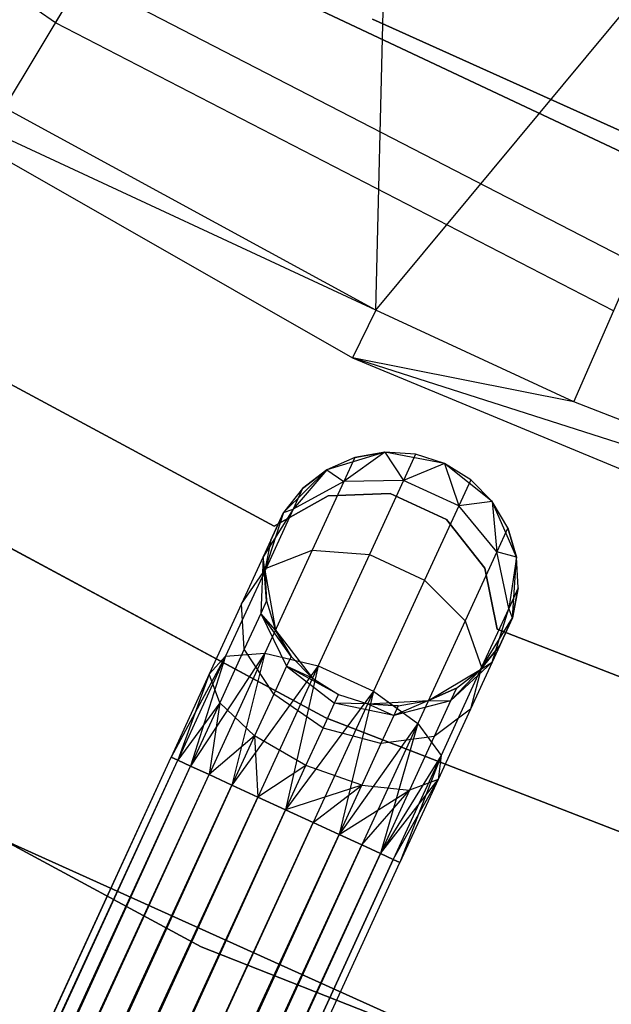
# Model space of a CAD drawing. Extents: x -189 to 189, y -189 to 189.
# Tile 71 of 256: x -20.15 to -15.49, y -40.89 to -33.13. Entities that reach past the tile are written whole.
import ezdxf

# ---------------------------------------------------------------- set-up
doc = ezdxf.new("R2010")
doc.units = 0
doc.header["$LTSCALE"] = 25.4
doc.layers.get('0').update_dxf_attribs({"linetype": 'CONTINUOUS'})

# ---------------------------------------------------------------- blocks, each defined once
blk = doc.blocks.new('NL2500012474_STL')
at = {"color": 0}
for p, q in [((171.0446, -33.7687, 173.0052), (174.1305, -28.6293, 179)), ((171.0446, -33.7687, 173.0052), (174.1305, -28.6293, 179)), ((173.9711, -35.3615, 173.0052), (174.1305, -28.6293, 179)), ((173.9711, -35.3615, 173.0052), (174.1305, -28.6293, 179)), ((171.4467, -33.099, 149), (167.378, -30.2863, 149)), ((171.4467, -33.099, 149), (167.378, -30.2863, 149)), ((173.9711, -35.3615, 173.0052), (177.9319, -30.592, 179)), ((173.9711, -35.3615, 173.0052), (177.9319, -30.592, 179)), ((175.5285, -36.0839, 173.0052), (177.9319, -30.592, 179)), ((175.5285, -36.0839, 173.0052), (177.9319, -30.592, 179)), ((171.4467, -33.099, 149), (171.6578, -32.7473, 172.4995)), ((171.4467, -33.099, 149), (171.6578, -32.7473, 172.4995)), ((176.0061, -34.9925, 172.4995), (171.6578, -32.7473, 172.4995)), ((176.0061, -34.9925, 172.4995), (171.6578, -32.7473, 172.4995)), ((173.2513, -32.8676, 183), (177.5124, -34.8727, 183)), ((177.5124, -34.8727, 185), (173.2513, -32.8676, 185)), ((177.5124, -34.8727, 185), (173.2513, -32.8676, 185)), ((173.2513, -32.8676, 183), (177.5124, -34.8727, 183)), ((175.8416, -35.3683, 149), (171.4467, -33.099, 149)), ((175.8416, -35.3683, 149), (171.4467, -33.099, 149)), ((173.9443, -33.0718, 148.6792), (178.0572, -34.9229, 148.6792)), ((178.0572, -34.9229, 163.6792), (173.9443, -33.0718, 163.6792)), ((178.0572, -34.9229, 163.6792), (173.9443, -33.0718, 163.6792)), ((173.9443, -33.0718, 148.6792), (178.0572, -34.9229, 148.6792)), ((173.9711, -35.3615, 173.0052), (169.4464, -33.2588, 149)), ((169.4464, -33.2588, 149), (173.7865, -35.7377, 149)), ((173.9711, -35.3615, 173.0052), (169.4464, -33.2588, 149)), ((169.4464, -33.2588, 149), (173.7865, -35.7377, 149)), ((173.9711, -35.3615, 173.0052), (171.0446, -33.7687, 173.0052)), ((173.9711, -35.3615, 173.0052), (171.0446, -33.7687, 173.0052)), ((173.9711, -35.3615, 173.0052), (173.7865, -35.7377, 149)), ((173.9711, -35.3615, 173.0052), (173.7865, -35.7377, 149)), ((175.5285, -36.0839, 173.0052), (173.9711, -35.3615, 173.0052)), ((175.5285, -36.0839, 173.0052), (173.9711, -35.3615, 173.0052)), ((173.1682, -37.0616, 185), (170.3972, -35.5708, 185)), ((170.3972, -35.5708, 183), (173.1682, -37.0616, 183)), ((170.3972, -35.5708, 183), (173.1682, -37.0616, 183)), ((173.1682, -37.0616, 185), (170.3972, -35.5708, 185)), ((173.7865, -35.7377, 149), (178.4031, -37.6531, 149)), ((178.539, -37.2568, 173.0052), (173.7865, -35.7377, 149)), ((175.5285, -36.0839, 173.0052), (173.7865, -35.7377, 149)), ((178.539, -37.2568, 173.0052), (173.7865, -35.7377, 149)), ((175.5285, -36.0839, 173.0052), (173.7865, -35.7377, 149)), ((173.7865, -35.7377, 149), (178.4031, -37.6531, 149)), ((173.5747, -38.5705, 186), (168.9701, -36.0978, 186)), ((168.9701, -36.0978, 178.5), (173.5747, -38.5705, 178.5)), ((168.9701, -36.0978, 178.5), (173.5747, -38.5705, 178.5)), ((173.5747, -38.5705, 186), (168.9701, -36.0978, 186)), ((178.539, -37.2568, 173.0052), (175.5285, -36.0839, 173.0052)), ((178.539, -37.2568, 173.0052), (175.5285, -36.0839, 173.0052)), ((174.042, -36.4798, 185), (173.5839, -36.6184, 185)), ((174.042, -36.4798, 185), (173.5839, -36.6184, 185)), ((174.042, -36.4798, 179.5), (173.7171, -36.7113, 178.4482)), ((174.042, -36.4798, 179.5), (173.7171, -36.7113, 178.4482)), ((174.042, -36.4798, 179.5), (173.8046, -36.5212, 179.5)), ((173.8046, -36.5212, 179.5), (174.042, -36.4798, 185)), ((173.8046, -36.5212, 179.5), (174.042, -36.4798, 185)), ((174.042, -36.4798, 179.5), (173.8046, -36.5212, 179.5)), ((174.5121, -36.5699, 185), (174.042, -36.4798, 185)), ((174.5121, -36.5699, 185), (174.042, -36.4798, 185)), ((174.2825, -36.4963, 179.5), (174.042, -36.4798, 185)), ((174.2825, -36.4963, 179.5), (174.042, -36.4798, 179.5)), ((174.042, -36.4798, 179.5), (174.042, -36.4798, 185)), ((174.2825, -36.4963, 179.5), (174.042, -36.4798, 185)), ((174.042, -36.4798, 179.5), (174.042, -36.4798, 185)), ((174.042, -36.4798, 179.5), (174.188, -36.7018, 178.3631)), ((174.2825, -36.4963, 179.5), (174.042, -36.4798, 179.5)), ((174.042, -36.4798, 179.5), (174.188, -36.7018, 178.3631)), ((174.2825, -36.4963, 179.5), (174.188, -36.7018, 178.3631)), ((174.2825, -36.4963, 179.5), (174.188, -36.7018, 178.3631)), ((174.5121, -36.5699, 185), (174.2825, -36.4963, 179.5)), ((174.5121, -36.5699, 179.5), (174.2825, -36.4963, 179.5)), ((174.5121, -36.5699, 185), (174.2825, -36.4963, 179.5)), ((174.5121, -36.5699, 179.5), (174.2825, -36.4963, 179.5)), ((173.8046, -36.5212, 179.5), (173.5839, -36.6184, 185)), ((173.8046, -36.5212, 179.5), (173.5839, -36.6184, 179.5)), ((173.8046, -36.5212, 179.5), (173.5839, -36.6184, 185)), ((173.8046, -36.5212, 179.5), (173.5839, -36.6184, 179.5)), ((173.8046, -36.5212, 179.5), (173.7171, -36.7113, 178.4482)), ((173.8046, -36.5212, 179.5), (173.7171, -36.7113, 178.4482)), ((174.5121, -36.5699, 179.5), (174.188, -36.7018, 178.3631)), ((174.5121, -36.5699, 179.5), (174.188, -36.7018, 178.3631)), ((174.8864, -36.8682, 185), (174.5121, -36.5699, 185)), ((174.7173, -36.6964, 179.5), (174.5121, -36.5699, 185)), ((174.8864, -36.8682, 185), (174.5121, -36.5699, 185)), ((174.7173, -36.6964, 179.5), (174.5121, -36.5699, 185)), ((174.7173, -36.6964, 179.5), (174.5121, -36.5699, 179.5)), ((174.5121, -36.5699, 179.5), (174.5121, -36.5699, 185)), ((174.5121, -36.5699, 179.5), (174.5121, -36.5699, 185)), ((174.5121, -36.5699, 179.5), (174.6228, -36.9018, 178.3631)), ((174.7173, -36.6964, 179.5), (174.5121, -36.5699, 179.5)), ((174.5121, -36.5699, 179.5), (174.6228, -36.9018, 178.3631)), ((173.5839, -36.6184, 185), (173.2427, -36.954, 185)), ((173.5839, -36.6184, 185), (173.2427, -36.954, 185)), ((173.5839, -36.6184, 179.5), (173.318, -36.9283, 178.599)), ((173.5839, -36.6184, 179.5), (173.318, -36.9283, 178.599)), ((173.5839, -36.6184, 179.5), (173.3929, -36.7654, 179.5)), ((173.3929, -36.7654, 179.5), (173.5839, -36.6184, 185)), ((173.3929, -36.7654, 179.5), (173.5839, -36.6184, 185)), ((173.5839, -36.6184, 179.5), (173.3929, -36.7654, 179.5)), ((173.5839, -36.6184, 179.5), (173.5839, -36.6184, 185)), ((173.5839, -36.6184, 179.5), (173.5839, -36.6184, 185)), ((173.5839, -36.6184, 179.5), (173.7171, -36.7113, 178.4482)), ((173.5839, -36.6184, 179.5), (173.7171, -36.7113, 178.4482)), ((173.7171, -36.7113, 178.4482), (173.318, -36.9283, 178.599)), ((173.7171, -36.7113, 178.4482), (173.318, -36.9283, 178.599)), ((173.7171, -36.7113, 178.4482), (173.4681, -37.2526, 177.5565)), ((173.7171, -36.7113, 178.4482), (173.4681, -37.2526, 177.5565)), ((174.188, -36.7018, 178.3631), (173.7171, -36.7113, 178.4482)), ((174.188, -36.7018, 178.3631), (173.7171, -36.7113, 178.4482)), ((174.188, -36.7018, 178.3631), (173.9188, -37.2868, 177.3992)), ((174.188, -36.7018, 178.3631), (173.9188, -37.2868, 177.3992)), ((174.6228, -36.9018, 178.3631), (174.188, -36.7018, 178.3631)), ((174.6228, -36.9018, 178.3631), (174.188, -36.7018, 178.3631)), ((174.7173, -36.6964, 179.5), (174.6228, -36.9018, 178.3631)), ((174.7173, -36.6964, 179.5), (174.6228, -36.9018, 178.3631)), ((174.8864, -36.8682, 179.5), (174.7173, -36.6964, 179.5)), ((174.7173, -36.6964, 179.5), (174.8864, -36.8682, 185)), ((174.7173, -36.6964, 179.5), (174.8864, -36.8682, 185)), ((174.8864, -36.8682, 179.5), (174.7173, -36.6964, 179.5)), ((173.3929, -36.7654, 179.5), (173.2427, -36.954, 185)), ((173.3929, -36.7654, 179.5), (173.2427, -36.954, 179.5)), ((173.3929, -36.7654, 179.5), (173.2427, -36.954, 185)), ((173.3929, -36.7654, 179.5), (173.2427, -36.954, 179.5)), ((173.3929, -36.7654, 179.5), (173.318, -36.9283, 178.599)), ((173.3929, -36.7654, 179.5), (173.318, -36.9283, 178.599)), ((174.0832, -36.8062, 185), (173.5951, -36.8245, 185)), ((173.5951, -36.8245, 183), (174.0832, -36.8062, 183)), ((173.5951, -36.8245, 183), (174.0832, -36.8062, 183)), ((174.0832, -36.8062, 185), (173.5951, -36.8245, 185)), ((174.5267, -37.0106, 185), (174.0832, -36.8062, 185)), ((174.0832, -36.8062, 185), (174.0832, -36.8062, 183)), ((174.0832, -36.8062, 183), (174.5267, -37.0106, 183)), ((174.0832, -36.8062, 185), (174.0832, -36.8062, 183)), ((174.0832, -36.8062, 183), (174.5267, -37.0106, 183)), ((174.5267, -37.0106, 185), (174.0832, -36.8062, 185)), ((173.5951, -36.8245, 185), (173.1682, -37.0616, 185)), ((173.1682, -37.0616, 183), (173.5951, -36.8245, 183)), ((173.1682, -37.0616, 183), (173.5951, -36.8245, 183)), ((173.5951, -36.8245, 185), (173.1682, -37.0616, 185)), ((173.5951, -36.8245, 185), (173.5951, -36.8245, 183)), ((173.5951, -36.8245, 185), (173.5951, -36.8245, 183)), ((174.8864, -36.8682, 179.5), (174.6228, -36.9018, 178.3631)), ((174.8864, -36.8682, 179.5), (174.6228, -36.9018, 178.3631)), ((175.0792, -37.3063, 185), (174.8864, -36.8682, 185)), ((175.0094, -37.0756, 179.5), (174.8864, -36.8682, 185)), ((175.0792, -37.3063, 185), (174.8864, -36.8682, 185)), ((175.0094, -37.0756, 179.5), (174.8864, -36.8682, 179.5)), ((174.8864, -36.8682, 179.5), (174.8864, -36.8682, 185)), ((175.0094, -37.0756, 179.5), (174.8864, -36.8682, 185)), ((174.8864, -36.8682, 179.5), (174.8864, -36.8682, 185)), ((174.8864, -36.8682, 179.5), (174.922, -37.2656, 178.4482)), ((175.0094, -37.0756, 179.5), (174.8864, -36.8682, 179.5)), ((174.8864, -36.8682, 179.5), (174.922, -37.2656, 178.4482)), ((173.318, -36.9283, 178.599), (173.0821, -37.303, 178.7808)), ((173.318, -36.9283, 178.599), (173.0821, -37.303, 178.7808)), ((173.2427, -36.954, 179.5), (173.0821, -37.303, 178.7808)), ((173.2427, -36.954, 179.5), (173.0821, -37.303, 178.7808)), ((173.2427, -36.954, 185), (173.0965, -37.4097, 185)), ((173.2427, -36.954, 185), (173.0965, -37.4097, 185)), ((173.318, -36.9283, 178.599), (173.1047, -37.392, 177.8351)), ((173.318, -36.9283, 178.599), (173.1047, -37.392, 177.8351)), ((173.1419, -37.173, 179.5), (173.2427, -36.954, 185)), ((173.1419, -37.173, 179.5), (173.2427, -36.954, 185)), ((173.2427, -36.954, 179.5), (173.318, -36.9283, 178.599)), ((173.2427, -36.954, 179.5), (173.318, -36.9283, 178.599)), ((173.2427, -36.954, 179.5), (173.2427, -36.954, 185)), ((173.2427, -36.954, 179.5), (173.2427, -36.954, 185)), ((174.6228, -36.9018, 178.3631), (174.3537, -37.4869, 177.3992)), ((174.6228, -36.9018, 178.3631), (174.3537, -37.4869, 177.3992)), ((174.922, -37.2656, 178.4482), (174.6228, -36.9018, 178.3631)), ((174.922, -37.2656, 178.4482), (174.6228, -36.9018, 178.3631)), ((174.8298, -37.3937, 185), (174.5267, -37.0106, 185)), ((174.5267, -37.0106, 185), (174.5267, -37.0106, 183)), ((174.5267, -37.0106, 183), (174.8298, -37.3937, 183)), ((174.5267, -37.0106, 185), (174.5267, -37.0106, 183)), ((174.5267, -37.0106, 183), (174.8298, -37.3937, 183)), ((174.8298, -37.3937, 185), (174.5267, -37.0106, 185)), ((173.1682, -37.0616, 185), (173.1682, -37.0616, 183)), ((173.1682, -37.0616, 185), (173.1682, -37.0616, 183)), ((175.0094, -37.0756, 179.5), (174.922, -37.2656, 178.4482)), ((175.0094, -37.0756, 179.5), (174.922, -37.2656, 178.4482)), ((175.0792, -37.3063, 179.5), (175.0094, -37.0756, 179.5)), ((175.0094, -37.0756, 179.5), (175.0792, -37.3063, 185)), ((175.0094, -37.0756, 179.5), (175.0792, -37.3063, 185)), ((175.0792, -37.3063, 179.5), (175.0094, -37.0756, 179.5)), ((173.1419, -37.173, 179.5), (173.0821, -37.303, 178.7808)), ((173.1419, -37.173, 179.5), (173.0821, -37.303, 178.7808)), ((173.1419, -37.173, 179.5), (173.0965, -37.4097, 185)), ((173.1419, -37.173, 179.5), (173.0965, -37.4097, 179.5)), ((173.1419, -37.173, 179.5), (173.0965, -37.4097, 185)), ((173.1419, -37.173, 179.5), (173.0965, -37.4097, 179.5)), ((173.4681, -37.2526, 177.5565), (173.0954, -38.0626, 176.9607)), ((173.4681, -37.2526, 177.5565), (173.0954, -38.0626, 176.9607)), ((173.1047, -37.392, 177.8351), (173.4681, -37.2526, 177.5565)), ((173.1047, -37.392, 177.8351), (173.4681, -37.2526, 177.5565)), ((173.4681, -37.2526, 177.5565), (173.9188, -37.2868, 177.3992)), ((173.4681, -37.2526, 177.5565), (173.9188, -37.2868, 177.3992)), ((173.9188, -37.2868, 177.3992), (173.516, -38.1624, 176.7552)), ((173.9188, -37.2868, 177.3992), (173.516, -38.1624, 176.7552)), ((173.9188, -37.2868, 177.3992), (174.3537, -37.4869, 177.3992)), ((173.9188, -37.2868, 177.3992), (174.3537, -37.4869, 177.3992)), ((174.922, -37.2656, 178.4482), (174.6729, -37.8069, 177.5565)), ((174.922, -37.2656, 178.4482), (174.6729, -37.8069, 177.5565)), ((175.0792, -37.3063, 179.5), (174.922, -37.2656, 178.4482)), ((175.0792, -37.3063, 179.5), (174.922, -37.2656, 178.4482)), ((175.0168, -37.7099, 178.599), (174.922, -37.2656, 178.4482)), ((175.0168, -37.7099, 178.599), (174.922, -37.2656, 178.4482)), ((173.0821, -37.303, 178.7808), (172.9118, -37.6731, 178.171)), ((173.0821, -37.303, 178.7808), (172.9118, -37.6731, 178.171)), ((173.0821, -37.303, 178.7808), (173.0635, -37.7495, 178.952)), ((173.0821, -37.303, 178.7808), (173.0635, -37.7495, 178.952)), ((173.109, -37.6505, 179.5), (173.0821, -37.303, 178.7808)), ((173.109, -37.6505, 179.5), (173.0821, -37.303, 178.7808)), ((173.0965, -37.4097, 179.5), (173.0821, -37.303, 178.7808)), ((173.0965, -37.4097, 179.5), (173.0821, -37.303, 178.7808)), ((175.0792, -37.3063, 179.5), (175.0168, -37.7099, 178.599)), ((175.0792, -37.3063, 179.5), (175.0168, -37.7099, 178.599)), ((175.0463, -37.7838, 185), (175.0792, -37.3063, 185)), ((175.0463, -37.7838, 185), (175.0792, -37.3063, 185)), ((175.0918, -37.547, 179.5), (175.0792, -37.3063, 185)), ((175.0918, -37.547, 179.5), (175.0792, -37.3063, 179.5)), ((175.0792, -37.3063, 179.5), (175.0792, -37.3063, 185)), ((175.0918, -37.547, 179.5), (175.0792, -37.3063, 185)), ((175.0792, -37.3063, 179.5), (175.0792, -37.3063, 185)), ((175.0918, -37.547, 179.5), (175.0792, -37.3063, 179.5)), ((173.1047, -37.392, 177.8351), (172.7854, -38.0859, 177.3246)), ((173.1047, -37.392, 177.8351), (172.7854, -38.0859, 177.3246)), ((172.9118, -37.6731, 178.171), (173.1047, -37.392, 177.8351)), ((172.9118, -37.6731, 178.171), (173.1047, -37.392, 177.8351)), ((173.0965, -37.4097, 185), (173.1788, -37.8812, 185)), ((173.0965, -37.4097, 179.5), (173.0965, -37.4097, 185)), ((173.0965, -37.4097, 179.5), (173.0965, -37.4097, 185)), ((173.0965, -37.4097, 179.5), (173.109, -37.6505, 179.5)), ((173.109, -37.6505, 179.5), (173.0965, -37.4097, 185)), ((173.109, -37.6505, 179.5), (173.0965, -37.4097, 185)), ((173.0965, -37.4097, 185), (173.1788, -37.8812, 185)), ((173.0965, -37.4097, 179.5), (173.109, -37.6505, 179.5)), ((174.9268, -37.8723, 185), (174.8298, -37.3937, 185)), ((174.8298, -37.3937, 185), (174.8298, -37.3937, 183)), ((174.8298, -37.3937, 183), (174.9268, -37.8723, 183)), ((174.8298, -37.3937, 185), (174.8298, -37.3937, 183)), ((174.8298, -37.3937, 183), (174.9268, -37.8723, 183)), ((174.9268, -37.8723, 185), (174.8298, -37.3937, 185)), ((174.3537, -37.4869, 177.3992), (173.9508, -38.3625, 176.7552)), ((174.3537, -37.4869, 177.3992), (173.9508, -38.3625, 176.7552)), ((174.3537, -37.4869, 177.3992), (174.6729, -37.8069, 177.5565)), ((174.3537, -37.4869, 177.3992), (174.6729, -37.8069, 177.5565)), ((175.0918, -37.547, 179.5), (175.0168, -37.7099, 178.599)), ((175.0918, -37.547, 179.5), (175.0168, -37.7099, 178.599)), ((175.0463, -37.7838, 179.5), (175.0918, -37.547, 179.5)), ((175.0918, -37.547, 179.5), (175.0463, -37.7838, 185)), ((175.0918, -37.547, 179.5), (175.0463, -37.7838, 185)), ((175.0463, -37.7838, 179.5), (175.0918, -37.547, 179.5)), ((172.9118, -37.6731, 178.171), (172.657, -38.227, 177.7636)), ((172.9118, -37.6731, 178.171), (172.657, -38.227, 177.7636)), ((172.9337, -38.0315, 178.4875), (172.9118, -37.6731, 178.171)), ((172.9337, -38.0315, 178.4875), (172.9118, -37.6731, 178.171)), ((173.109, -37.6505, 179.5), (173.0635, -37.7495, 178.952)), ((173.109, -37.6505, 179.5), (173.0635, -37.7495, 178.952)), ((173.109, -37.6505, 179.5), (173.1788, -37.8812, 185)), ((173.109, -37.6505, 179.5), (173.1788, -37.8812, 179.5)), ((173.109, -37.6505, 179.5), (173.1788, -37.8812, 185)), ((173.109, -37.6505, 179.5), (173.1788, -37.8812, 179.5)), ((173.0635, -37.7495, 178.952), (172.9337, -38.0315, 178.4875)), ((173.0635, -37.7495, 178.952), (172.9337, -38.0315, 178.4875)), ((173.3018, -38.0886, 179.5), (173.0635, -37.7495, 178.952)), ((173.0635, -37.7495, 178.952), (173.2664, -38.1656, 179.0735)), ((173.1788, -37.8812, 179.5), (173.0635, -37.7495, 178.952)), ((173.3018, -38.0886, 179.5), (173.0635, -37.7495, 178.952)), ((173.1788, -37.8812, 179.5), (173.0635, -37.7495, 178.952)), ((173.0635, -37.7495, 178.952), (173.2664, -38.1656, 179.0735)), ((175.0168, -37.7099, 178.599), (174.8035, -38.1736, 177.8351)), ((175.0168, -37.7099, 178.599), (174.8035, -38.1736, 177.8351)), ((174.8858, -38.1328, 178.7808), (175.0168, -37.7099, 178.599)), ((174.8858, -38.1328, 178.7808), (175.0168, -37.7099, 178.599)), ((175.0463, -37.7838, 179.5), (175.0168, -37.7099, 178.599)), ((175.0463, -37.7838, 179.5), (175.0168, -37.7099, 178.599)), ((167.8647, -37.8245, 186), (172.5942, -40.3757, 186)), ((172.5942, -40.3757, 187), (167.8647, -37.8245, 187)), ((167.8647, -37.8245, 186), (172.5942, -40.3757, 186)), ((172.5942, -40.3757, 187), (167.8647, -37.8245, 187)), ((174.6729, -37.8069, 177.5565), (174.3002, -38.617, 176.9607)), ((174.6729, -37.8069, 177.5565), (174.3002, -38.617, 176.9607)), ((174.6729, -37.8069, 177.5565), (174.8035, -38.1736, 177.8351)), ((174.6729, -37.8069, 177.5565), (174.8035, -38.1736, 177.8351)), ((174.7953, -38.1913, 185), (175.0463, -37.7838, 185)), ((174.7953, -38.1913, 185), (175.0463, -37.7838, 185)), ((175.0463, -37.7838, 179.5), (174.8858, -38.1328, 178.7808)), ((175.0463, -37.7838, 179.5), (174.8858, -38.1328, 178.7808)), ((174.9456, -38.0028, 179.5), (175.0463, -37.7838, 185)), ((174.9456, -38.0028, 179.5), (175.0463, -37.7838, 185)), ((175.0463, -37.7838, 179.5), (175.0463, -37.7838, 185)), ((175.0463, -37.7838, 179.5), (175.0463, -37.7838, 185)), ((173.1788, -37.8812, 185), (173.4709, -38.2604, 185)), ((173.1788, -37.8812, 179.5), (173.1788, -37.8812, 185)), ((173.1788, -37.8812, 179.5), (173.1788, -37.8812, 185)), ((173.1788, -37.8812, 179.5), (173.3018, -38.0886, 179.5)), ((173.3018, -38.0886, 179.5), (173.1788, -37.8812, 185)), ((173.3018, -38.0886, 179.5), (173.1788, -37.8812, 185)), ((173.1788, -37.8812, 185), (173.4709, -38.2604, 185)), ((173.1788, -37.8812, 179.5), (173.3018, -38.0886, 179.5)), ((177.8586, -39.0107, 185), (174.9268, -37.8723, 185)), ((174.9268, -37.8723, 185), (174.9268, -37.8723, 183)), ((174.9268, -37.8723, 183), (177.8586, -39.0107, 183)), ((174.9268, -37.8723, 185), (174.9268, -37.8723, 183)), ((174.9268, -37.8723, 183), (177.8586, -39.0107, 183)), ((177.8586, -39.0107, 185), (174.9268, -37.8723, 185)), ((172.9337, -38.0315, 178.4875), (172.7396, -38.4535, 178.1771)), ((172.9337, -38.0315, 178.4875), (172.7396, -38.4535, 178.1771)), ((173.1654, -38.3851, 178.7119), (172.9337, -38.0315, 178.4875)), ((173.1654, -38.3851, 178.7119), (172.9337, -38.0315, 178.4875)), ((174.7953, -38.1913, 179.5), (174.9456, -38.0028, 179.5)), ((174.9456, -38.0028, 179.5), (174.7953, -38.1913, 185)), ((174.9456, -38.0028, 179.5), (174.7953, -38.1913, 185)), ((174.7953, -38.1913, 179.5), (174.9456, -38.0028, 179.5)), ((174.9456, -38.0028, 179.5), (174.8858, -38.1328, 178.7808)), ((174.9456, -38.0028, 179.5), (174.8858, -38.1328, 178.7808)), ((172.7854, -38.0859, 177.3246), (172.3564, -38.8804, 177.3795)), ((172.7854, -38.0859, 177.3246), (172.3564, -38.8804, 177.3795)), ((172.7854, -38.0859, 177.3246), (172.4088, -38.9045, 177.1454)), ((172.7854, -38.0859, 177.3246), (172.4088, -38.9045, 177.1454)), ((173.0954, -38.0626, 176.9607), (172.5105, -38.9513, 176.9319)), ((173.0954, -38.0626, 176.9607), (172.5105, -38.9513, 176.9319)), ((172.7854, -38.0859, 177.3246), (172.5105, -38.9513, 176.9319)), ((172.7854, -38.0859, 177.3246), (172.5105, -38.9513, 176.9319)), ((173.0954, -38.0626, 176.9607), (172.6558, -39.0182, 176.7515)), ((173.0954, -38.0626, 176.9607), (172.6558, -39.0182, 176.7515)), ((172.657, -38.227, 177.7636), (172.7854, -38.0859, 177.3246)), ((172.657, -38.227, 177.7636), (172.7854, -38.0859, 177.3246)), ((172.7854, -38.0859, 177.3246), (173.0954, -38.0626, 176.9607)), ((172.7854, -38.0859, 177.3246), (173.0954, -38.0626, 176.9607)), ((173.0954, -38.0626, 176.9607), (172.836, -39.1011, 176.6146)), ((173.0954, -38.0626, 176.9607), (172.836, -39.1011, 176.6146)), ((173.0954, -38.0626, 176.9607), (173.516, -38.1624, 176.7552)), ((173.0954, -38.0626, 176.9607), (173.516, -38.1624, 176.7552)), ((173.3018, -38.0886, 179.5), (173.2664, -38.1656, 179.0735)), ((173.3018, -38.0886, 179.5), (173.2664, -38.1656, 179.0735)), ((173.3018, -38.0886, 179.5), (173.4709, -38.2604, 185)), ((173.3018, -38.0886, 179.5), (173.4709, -38.2604, 185)), ((173.3018, -38.0886, 179.5), (173.4709, -38.2604, 179.5)), ((173.3018, -38.0886, 179.5), (173.4709, -38.2604, 179.5)), ((174.5588, -38.4375, 178.952), (174.8858, -38.1328, 178.7808)), ((174.5588, -38.4375, 178.952), (174.8858, -38.1328, 178.7808)), ((174.8858, -38.1328, 178.7808), (174.7155, -38.5029, 178.171)), ((174.8858, -38.1328, 178.7808), (174.7155, -38.5029, 178.171)), ((174.7953, -38.1913, 179.5), (174.8858, -38.1328, 178.7808)), ((174.7953, -38.1913, 179.5), (174.8858, -38.1328, 178.7808)), ((173.516, -38.1624, 176.7552), (172.836, -39.1011, 176.6146)), ((173.516, -38.1624, 176.7552), (172.836, -39.1011, 176.6146)), ((173.516, -38.1624, 176.7552), (173.0408, -39.1953, 176.5291)), ((173.516, -38.1624, 176.7552), (173.0408, -39.1953, 176.5291)), ((173.2664, -38.1656, 179.0735), (173.1654, -38.3851, 178.7119)), ((173.2664, -38.1656, 179.0735), (173.1654, -38.3851, 178.7119)), ((173.516, -38.1624, 176.7552), (173.2582, -39.2953, 176.5)), ((173.516, -38.1624, 176.7552), (173.2582, -39.2953, 176.5)), ((173.2664, -38.1656, 179.0735), (173.6443, -38.456, 179.1173)), ((173.6762, -38.3869, 179.5), (173.2664, -38.1656, 179.0735)), ((173.4709, -38.2604, 179.5), (173.2664, -38.1656, 179.0735)), ((173.6762, -38.3869, 179.5), (173.2664, -38.1656, 179.0735)), ((173.4709, -38.2604, 179.5), (173.2664, -38.1656, 179.0735)), ((173.2664, -38.1656, 179.0735), (173.6443, -38.456, 179.1173)), ((173.516, -38.1624, 176.7552), (173.9508, -38.3625, 176.7552)), ((173.516, -38.1624, 176.7552), (173.9508, -38.3625, 176.7552)), ((174.3837, -38.4355, 185), (174.7953, -38.1913, 185)), ((174.3837, -38.4355, 185), (174.7953, -38.1913, 185)), ((174.8035, -38.1736, 177.8351), (174.4842, -38.8675, 177.3246)), ((174.8035, -38.1736, 177.8351), (174.4842, -38.8675, 177.3246)), ((174.7953, -38.1913, 179.5), (174.5588, -38.4375, 178.952)), ((174.7953, -38.1913, 179.5), (174.5588, -38.4375, 178.952)), ((174.6044, -38.3384, 179.5), (174.7953, -38.1913, 185)), ((174.6044, -38.3384, 179.5), (174.7953, -38.1913, 179.5)), ((174.6044, -38.3384, 179.5), (174.7953, -38.1913, 185)), ((174.6044, -38.3384, 179.5), (174.7953, -38.1913, 179.5)), ((174.8035, -38.1736, 177.8351), (174.7155, -38.5029, 178.171)), ((174.8035, -38.1736, 177.8351), (174.7155, -38.5029, 178.171)), ((174.7953, -38.1913, 179.5), (174.7953, -38.1913, 185)), ((174.7953, -38.1913, 179.5), (174.7953, -38.1913, 185)), ((172.657, -38.227, 177.7636), (172.3564, -38.8804, 177.6205)), ((172.657, -38.227, 177.7636), (172.3564, -38.8804, 177.3795)), ((172.657, -38.227, 177.7636), (172.3564, -38.8804, 177.6205)), ((172.657, -38.227, 177.7636), (172.3564, -38.8804, 177.3795)), ((172.657, -38.227, 177.7636), (172.4088, -38.9045, 177.8546)), ((172.657, -38.227, 177.7636), (172.4088, -38.9045, 177.8546)), ((172.7396, -38.4535, 178.1771), (172.657, -38.227, 177.7636)), ((172.7396, -38.4535, 178.1771), (172.657, -38.227, 177.7636)), ((173.4709, -38.2604, 185), (173.6762, -38.3869, 185)), ((173.4709, -38.2604, 179.5), (173.4709, -38.2604, 185)), ((173.4709, -38.2604, 179.5), (173.4709, -38.2604, 185)), ((173.4709, -38.2604, 179.5), (173.6762, -38.3869, 179.5)), ((173.4709, -38.2604, 185), (173.6762, -38.3869, 185)), ((173.4709, -38.2604, 179.5), (173.6762, -38.3869, 179.5)), ((173.9508, -38.3625, 176.7552), (173.2582, -39.2953, 176.5)), ((173.9508, -38.3625, 176.7552), (173.2582, -39.2953, 176.5)), ((173.9508, -38.3625, 176.7552), (173.4756, -39.3953, 176.5291)), ((173.9508, -38.3625, 176.7552), (173.4756, -39.3953, 176.5291)), ((173.9508, -38.3625, 176.7552), (173.6804, -39.4896, 176.6146)), ((173.9508, -38.3625, 176.7552), (173.6804, -39.4896, 176.6146)), ((173.9508, -38.3625, 176.7552), (174.3002, -38.617, 176.9607)), ((173.9508, -38.3625, 176.7552), (174.3002, -38.617, 176.9607)), ((174.3837, -38.4355, 179.5), (174.6044, -38.3384, 179.5)), ((174.6044, -38.3384, 179.5), (174.3837, -38.4355, 185)), ((174.6044, -38.3384, 179.5), (174.3837, -38.4355, 185)), ((174.3837, -38.4355, 179.5), (174.6044, -38.3384, 179.5)), ((174.6044, -38.3384, 179.5), (174.5588, -38.4375, 178.952)), ((174.6044, -38.3384, 179.5), (174.5588, -38.4375, 178.952)), ((173.1654, -38.3851, 178.7119), (173.0143, -38.7136, 178.4703)), ((173.1654, -38.3851, 178.7119), (173.0143, -38.7136, 178.4703)), ((173.5537, -38.6529, 178.7929), (173.1654, -38.3851, 178.7119)), ((173.5537, -38.6529, 178.7929), (173.1654, -38.3851, 178.7119)), ((173.6443, -38.456, 179.1173), (173.6762, -38.3869, 179.5)), ((173.6443, -38.456, 179.1173), (173.6762, -38.3869, 179.5)), ((173.6762, -38.3869, 185), (173.9057, -38.4605, 185)), ((173.6762, -38.3869, 179.5), (173.6762, -38.3869, 185)), ((173.6762, -38.3869, 179.5), (173.6762, -38.3869, 185)), ((173.6762, -38.3869, 179.5), (173.9057, -38.4605, 179.5)), ((173.6762, -38.3869, 185), (173.9057, -38.4605, 185)), ((173.6762, -38.3869, 179.5), (173.9057, -38.4605, 179.5)), ((173.9057, -38.4605, 185), (174.3837, -38.4355, 185)), ((173.9057, -38.4605, 185), (174.3837, -38.4355, 185)), ((174.3837, -38.4355, 179.5), (174.1108, -38.5541, 179.0735)), ((174.3837, -38.4355, 179.5), (174.1108, -38.5541, 179.0735)), ((174.5588, -38.4375, 178.952), (174.1108, -38.5541, 179.0735)), ((174.5588, -38.4375, 178.952), (174.1108, -38.5541, 179.0735)), ((174.1462, -38.477, 179.5), (174.3837, -38.4355, 185)), ((174.1462, -38.477, 179.5), (174.3837, -38.4355, 179.5)), ((174.1462, -38.477, 179.5), (174.3837, -38.4355, 185)), ((174.1462, -38.477, 179.5), (174.3837, -38.4355, 179.5)), ((174.3837, -38.4355, 179.5), (174.3837, -38.4355, 185)), ((174.3837, -38.4355, 179.5), (174.3837, -38.4355, 185)), ((174.3837, -38.4355, 179.5), (174.5588, -38.4375, 178.952)), ((174.3837, -38.4355, 179.5), (174.5588, -38.4375, 178.952)), ((174.5588, -38.4375, 178.952), (174.429, -38.7194, 178.4875)), ((174.5588, -38.4375, 178.952), (174.429, -38.7194, 178.4875)), ((172.7396, -38.4535, 178.1771), (172.4088, -38.9045, 177.8546)), ((172.7396, -38.4535, 178.1771), (172.4088, -38.9045, 177.8546)), ((172.7396, -38.4535, 178.1771), (172.5105, -38.9513, 178.0681)), ((172.7396, -38.4535, 178.1771), (172.5105, -38.9513, 178.0681)), ((172.7396, -38.4535, 178.1771), (172.6558, -39.0182, 178.2485)), ((172.7396, -38.4535, 178.1771), (172.6558, -39.0182, 178.2485)), ((173.0143, -38.7136, 178.4703), (172.7396, -38.4535, 178.1771)), ((173.0143, -38.7136, 178.4703), (172.7396, -38.4535, 178.1771)), ((173.5537, -38.6529, 178.7929), (173.6443, -38.456, 179.1173)), ((173.5537, -38.6529, 178.7929), (173.6443, -38.456, 179.1173)), ((174.1108, -38.5541, 179.0735), (173.6443, -38.456, 179.1173)), ((174.1108, -38.5541, 179.0735), (173.6443, -38.456, 179.1173)), ((173.9057, -38.4605, 179.5), (173.6443, -38.456, 179.1173)), ((173.9057, -38.4605, 179.5), (173.6443, -38.456, 179.1173)), ((173.9057, -38.4605, 179.5), (173.9057, -38.4605, 185)), ((173.9057, -38.4605, 179.5), (173.9057, -38.4605, 185)), ((173.9057, -38.4605, 179.5), (174.1462, -38.477, 179.5)), ((174.1462, -38.477, 179.5), (173.9057, -38.4605, 185)), ((174.1462, -38.477, 179.5), (173.9057, -38.4605, 185)), ((173.9057, -38.4605, 179.5), (174.1462, -38.477, 179.5)), ((173.9057, -38.4605, 179.5), (174.1108, -38.5541, 179.0735)), ((173.9057, -38.4605, 179.5), (174.1108, -38.5541, 179.0735)), ((174.1462, -38.477, 179.5), (174.1108, -38.5541, 179.0735)), ((174.1462, -38.477, 179.5), (174.1108, -38.5541, 179.0735)), ((174.7155, -38.5029, 178.171), (174.429, -38.7194, 178.4875)), ((174.7155, -38.5029, 178.171), (174.429, -38.7194, 178.4875)), ((174.7155, -38.5029, 178.171), (174.4607, -39.0568, 177.7636)), ((174.7155, -38.5029, 178.171), (174.4607, -39.0568, 177.7636)), ((178.4483, -40.4585, 186), (173.5747, -38.5705, 186)), ((173.5747, -38.5705, 178.5), (178.4483, -40.4585, 178.5)), ((173.5747, -38.5705, 178.5), (178.4483, -40.4585, 178.5)), ((173.5747, -38.5705, 178.5), (173.5747, -38.5705, 186)), ((178.4483, -40.4585, 186), (173.5747, -38.5705, 186)), ((173.5747, -38.5705, 178.5), (173.5747, -38.5705, 186)), ((174.1108, -38.5541, 179.0735), (174.0098, -38.7736, 178.7119)), ((174.1108, -38.5541, 179.0735), (174.0098, -38.7736, 178.7119)), ((173.4182, -38.9477, 178.5761), (173.5537, -38.6529, 178.7929)), ((173.4182, -38.9477, 178.5761), (173.5537, -38.6529, 178.7929)), ((174.0098, -38.7736, 178.7119), (173.5537, -38.6529, 178.7929)), ((174.0098, -38.7736, 178.7119), (173.5537, -38.6529, 178.7929)), ((174.3002, -38.617, 176.9607), (173.6804, -39.4896, 176.6146)), ((174.3002, -38.617, 176.9607), (173.6804, -39.4896, 176.6146)), ((174.3002, -38.617, 176.9607), (173.8606, -39.5725, 176.7515)), ((174.3002, -38.617, 176.9607), (173.8606, -39.5725, 176.7515)), ((174.3002, -38.617, 176.9607), (174.0059, -39.6393, 176.9319)), ((174.3002, -38.617, 176.9607), (174.0059, -39.6393, 176.9319)), ((174.3002, -38.617, 176.9607), (174.4842, -38.8675, 177.3246)), ((174.3002, -38.617, 176.9607), (174.4842, -38.8675, 177.3246)), ((173.0143, -38.7136, 178.4703), (172.6558, -39.0182, 178.2485)), ((173.0143, -38.7136, 178.4703), (172.6558, -39.0182, 178.2485)), ((173.0143, -38.7136, 178.4703), (172.836, -39.1011, 178.3855)), ((173.0143, -38.7136, 178.4703), (172.836, -39.1011, 178.3855)), ((173.4182, -38.9477, 178.5761), (173.0143, -38.7136, 178.4703)), ((173.0143, -38.7136, 178.4703), (173.0408, -39.1953, 178.4709)), ((173.0143, -38.7136, 178.4703), (173.0408, -39.1953, 178.4709)), ((173.4182, -38.9477, 178.5761), (173.0143, -38.7136, 178.4703)), ((174.429, -38.7194, 178.4875), (174.0098, -38.7736, 178.7119)), ((174.429, -38.7194, 178.4875), (174.0098, -38.7736, 178.7119)), ((174.429, -38.7194, 178.4875), (174.2349, -39.1415, 178.1771)), ((174.429, -38.7194, 178.4875), (174.2349, -39.1415, 178.1771)), ((174.0098, -38.7736, 178.7119), (173.8587, -39.1021, 178.4703)), ((174.0098, -38.7736, 178.7119), (173.8587, -39.1021, 178.4703)), ((120.0103, -152.6581, 177.3795), (172.3564, -38.8804, 177.3795)), ((120.0103, -152.6581, 177.3795), (172.3564, -38.8804, 177.6205)), ((120.0103, -152.6581, 177.3795), (172.3564, -38.8804, 177.3795)), ((120.0103, -152.6581, 177.3795), (172.3564, -38.8804, 177.6205)), ((120.0103, -152.6581, 177.3795), (172.4088, -38.9045, 177.8546)), ((120.0103, -152.6581, 177.3795), (172.4088, -38.9045, 177.8546)), ((120.0627, -152.6822, 177.8546), (172.4088, -38.9045, 177.8546)), ((120.0627, -152.6822, 177.8546), (172.4088, -38.9045, 177.8546)), ((120.1645, -152.729, 176.9319), (172.3564, -38.8804, 177.3795)), ((120.1645, -152.729, 176.9319), (172.3564, -38.8804, 177.3795)), ((120.1645, -152.729, 176.9319), (172.4088, -38.9045, 177.1454)), ((120.1645, -152.729, 176.9319), (172.4088, -38.9045, 177.1454)), ((172.3564, -38.8804, 177.6205), (172.4088, -38.9045, 177.8546)), ((172.4088, -38.9045, 177.1454), (172.3564, -38.8804, 177.3795)), ((172.4088, -38.9045, 177.1454), (172.3564, -38.8804, 177.3795)), ((172.3564, -38.8804, 177.6205), (172.4088, -38.9045, 177.8546)), ((172.4088, -38.9045, 177.8546), (172.5105, -38.9513, 178.0681)), ((172.5105, -38.9513, 176.9319), (172.4088, -38.9045, 177.1454)), ((172.5105, -38.9513, 176.9319), (172.4088, -38.9045, 177.1454)), ((172.4088, -38.9045, 177.8546), (172.5105, -38.9513, 178.0681)), ((174.4842, -38.8675, 177.3246), (174.0059, -39.6393, 176.9319)), ((174.4842, -38.8675, 177.3246), (174.0059, -39.6393, 176.9319)), ((174.4842, -38.8675, 177.3246), (174.1076, -39.6861, 177.1454)), ((174.4842, -38.8675, 177.3246), (174.1076, -39.6861, 177.1454)), ((174.4842, -38.8675, 177.3246), (174.16, -39.7102, 177.3795)), ((174.4842, -38.8675, 177.3246), (174.16, -39.7102, 177.3795)), ((174.4842, -38.8675, 177.3246), (174.4607, -39.0568, 177.7636)), ((174.4842, -38.8675, 177.3246), (174.4607, -39.0568, 177.7636)), ((120.0627, -152.6822, 177.8546), (172.5105, -38.9513, 178.0681)), ((120.0627, -152.6822, 177.8546), (172.5105, -38.9513, 178.0681)), ((120.1645, -152.729, 176.9319), (172.5105, -38.9513, 176.9319)), ((120.1645, -152.729, 176.9319), (172.5105, -38.9513, 176.9319)), ((120.49, -152.8788, 176.6146), (172.5105, -38.9513, 176.9319)), ((120.49, -152.8788, 176.6146), (172.5105, -38.9513, 176.9319)), ((172.5105, -38.9513, 178.0681), (172.6558, -39.0182, 178.2485)), ((172.6558, -39.0182, 176.7515), (172.5105, -38.9513, 176.9319)), ((172.6558, -39.0182, 176.7515), (172.5105, -38.9513, 176.9319)), ((172.5105, -38.9513, 178.0681), (172.6558, -39.0182, 178.2485)), ((173.4182, -38.9477, 178.5761), (173.0408, -39.1953, 178.4709)), ((173.4182, -38.9477, 178.5761), (173.0408, -39.1953, 178.4709)), ((173.2582, -39.2953, 178.5), (173.4182, -38.9477, 178.5761)), ((173.2582, -39.2953, 178.5), (173.4182, -38.9477, 178.5761)), ((173.8587, -39.1021, 178.4703), (173.4182, -38.9477, 178.5761)), ((173.8587, -39.1021, 178.4703), (173.4182, -38.9477, 178.5761)), ((120.0627, -152.6822, 177.8546), (172.6558, -39.0182, 178.2485)), ((120.0627, -152.6822, 177.8546), (172.6558, -39.0182, 178.2485)), ((120.3097, -152.7959, 178.2485), (172.6558, -39.0182, 178.2485)), ((120.3097, -152.7959, 178.2485), (172.6558, -39.0182, 178.2485)), ((120.49, -152.8788, 176.6146), (172.6558, -39.0182, 176.7515)), ((120.49, -152.8788, 176.6146), (172.6558, -39.0182, 176.7515)), ((172.6558, -39.0182, 178.2485), (172.836, -39.1011, 178.3855)), ((172.836, -39.1011, 176.6146), (172.6558, -39.0182, 176.7515)), ((172.836, -39.1011, 176.6146), (172.6558, -39.0182, 176.7515)), ((172.6558, -39.0182, 178.2485), (172.836, -39.1011, 178.3855)), ((174.0059, -39.6393, 178.0681), (174.4607, -39.0568, 177.7636)), ((174.0059, -39.6393, 178.0681), (174.4607, -39.0568, 177.7636)), ((174.1076, -39.6861, 177.8546), (174.4607, -39.0568, 177.7636)), ((174.1076, -39.6861, 177.8546), (174.4607, -39.0568, 177.7636)), ((174.4607, -39.0568, 177.7636), (174.16, -39.7102, 177.3795)), ((174.4607, -39.0568, 177.7636), (174.16, -39.7102, 177.6205)), ((174.4607, -39.0568, 177.7636), (174.16, -39.7102, 177.3795)), ((174.4607, -39.0568, 177.7636), (174.16, -39.7102, 177.6205)), ((174.4607, -39.0568, 177.7636), (174.2349, -39.1415, 178.1771)), ((174.4607, -39.0568, 177.7636), (174.2349, -39.1415, 178.1771)), ((120.3097, -152.7959, 178.2485), (172.836, -39.1011, 178.3855)), ((120.3097, -152.7959, 178.2485), (172.836, -39.1011, 178.3855)), ((120.49, -152.8788, 176.6146), (172.836, -39.1011, 176.6146)), ((120.49, -152.8788, 176.6146), (172.836, -39.1011, 176.6146)), ((172.836, -39.1011, 176.6146), (120.9122, -153.073, 176.5)), ((172.836, -39.1011, 176.6146), (120.9122, -153.073, 176.5)), ((172.836, -39.1011, 178.3855), (173.0408, -39.1953, 178.4709)), ((173.0408, -39.1953, 176.5291), (172.836, -39.1011, 176.6146)), ((172.836, -39.1011, 178.3855), (173.0408, -39.1953, 178.4709)), ((173.0408, -39.1953, 176.5291), (172.836, -39.1011, 176.6146)), ((173.8587, -39.1021, 178.4703), (173.2582, -39.2953, 178.5)), ((173.8587, -39.1021, 178.4703), (173.2582, -39.2953, 178.5)), ((173.4756, -39.3953, 178.4709), (173.8587, -39.1021, 178.4703)), ((173.4756, -39.3953, 178.4709), (173.8587, -39.1021, 178.4703)), ((173.6804, -39.4896, 178.3855), (173.8587, -39.1021, 178.4703)), ((173.6804, -39.4896, 178.3855), (173.8587, -39.1021, 178.4703)), ((173.6804, -39.4896, 178.3855), (174.2349, -39.1415, 178.1771)), ((173.6804, -39.4896, 178.3855), (174.2349, -39.1415, 178.1771)), ((173.8587, -39.1021, 178.4703), (174.2349, -39.1415, 178.1771)), ((173.8587, -39.1021, 178.4703), (174.2349, -39.1415, 178.1771)), ((173.8606, -39.5725, 178.2485), (174.2349, -39.1415, 178.1771)), ((173.8606, -39.5725, 178.2485), (174.2349, -39.1415, 178.1771)), ((174.2349, -39.1415, 178.1771), (174.0059, -39.6393, 178.0681)), ((174.2349, -39.1415, 178.1771), (174.0059, -39.6393, 178.0681)), ((120.3097, -152.7959, 178.2485), (173.0408, -39.1953, 178.4709)), ((120.3097, -152.7959, 178.2485), (173.0408, -39.1953, 178.4709)), ((120.6948, -152.973, 178.4709), (173.0408, -39.1953, 178.4709)), ((120.6948, -152.973, 178.4709), (173.0408, -39.1953, 178.4709)), ((173.0408, -39.1953, 176.5291), (120.9122, -153.073, 176.5)), ((173.0408, -39.1953, 176.5291), (120.9122, -153.073, 176.5)), ((173.0408, -39.1953, 178.4709), (173.2582, -39.2953, 178.5)), ((173.2582, -39.2953, 176.5), (173.0408, -39.1953, 176.5291)), ((173.0408, -39.1953, 178.4709), (173.2582, -39.2953, 178.5)), ((173.2582, -39.2953, 176.5), (173.0408, -39.1953, 176.5291)), ((120.9122, -153.073, 178.5), (173.2582, -39.2953, 178.5)), ((120.9122, -153.073, 178.5), (173.2582, -39.2953, 178.5)), ((173.2582, -39.2953, 176.5), (120.9122, -153.073, 176.5)), ((173.2582, -39.2953, 176.5), (120.9122, -153.073, 176.5)), ((173.2582, -39.2953, 176.5), (121.3344, -153.2672, 176.6146)), ((173.2582, -39.2953, 176.5), (121.3344, -153.2672, 176.6146)), ((173.4756, -39.3953, 176.5291), (173.2582, -39.2953, 176.5)), ((173.2582, -39.2953, 178.5), (173.4756, -39.3953, 178.4709)), ((173.2582, -39.2953, 178.5), (173.4756, -39.3953, 178.4709)), ((173.4756, -39.3953, 176.5291), (173.2582, -39.2953, 176.5)), ((170.6602, -39.3646, 186), (175.5549, -41.5676, 186)), ((175.5549, -41.5676, 178.5), (170.6602, -39.3646, 178.5)), ((170.6602, -39.3646, 186), (175.5549, -41.5676, 186)), ((175.5549, -41.5676, 178.5), (170.6602, -39.3646, 178.5)), ((121.1296, -153.173, 178.4709), (173.4756, -39.3953, 178.4709)), ((121.1296, -153.173, 178.4709), (173.4756, -39.3953, 178.4709)), ((173.4756, -39.3953, 176.5291), (121.3344, -153.2672, 176.6146)), ((173.4756, -39.3953, 176.5291), (121.3344, -153.2672, 176.6146)), ((173.6804, -39.4896, 176.6146), (173.4756, -39.3953, 176.5291)), ((173.4756, -39.3953, 178.4709), (173.6804, -39.4896, 178.3855)), ((173.4756, -39.3953, 178.4709), (173.6804, -39.4896, 178.3855)), ((173.6804, -39.4896, 176.6146), (173.4756, -39.3953, 176.5291)), ((121.1296, -153.173, 178.4709), (173.6804, -39.4896, 178.3855)), ((121.1296, -153.173, 178.4709), (173.6804, -39.4896, 178.3855)), ((121.3344, -153.2672, 176.6146), (173.6804, -39.4896, 176.6146)), ((121.3344, -153.2672, 176.6146), (173.6804, -39.4896, 176.6146)), ((173.6804, -39.4896, 176.6146), (121.6598, -153.417, 176.9319)), ((173.6804, -39.4896, 176.6146), (121.6598, -153.417, 176.9319)), ((173.8606, -39.5725, 176.7515), (173.6804, -39.4896, 176.6146)), ((173.6804, -39.4896, 178.3855), (173.8606, -39.5725, 178.2485)), ((173.6804, -39.4896, 178.3855), (173.8606, -39.5725, 178.2485)), ((173.8606, -39.5725, 176.7515), (173.6804, -39.4896, 176.6146)), ((121.1296, -153.173, 178.4709), (173.8606, -39.5725, 178.2485)), ((121.1296, -153.173, 178.4709), (173.8606, -39.5725, 178.2485)), ((121.5146, -153.3502, 178.2485), (173.8606, -39.5725, 178.2485)), ((121.5146, -153.3502, 178.2485), (173.8606, -39.5725, 178.2485)), ((173.8606, -39.5725, 176.7515), (121.6598, -153.417, 176.9319)), ((173.8606, -39.5725, 176.7515), (121.6598, -153.417, 176.9319)), ((174.0059, -39.6393, 176.9319), (173.8606, -39.5725, 176.7515)), ((173.8606, -39.5725, 178.2485), (174.0059, -39.6393, 178.0681)), ((173.8606, -39.5725, 178.2485), (174.0059, -39.6393, 178.0681)), ((174.0059, -39.6393, 176.9319), (173.8606, -39.5725, 176.7515)), ((121.5146, -153.3502, 178.2485), (174.0059, -39.6393, 178.0681)), ((121.5146, -153.3502, 178.2485), (174.0059, -39.6393, 178.0681)), ((174.0059, -39.6393, 176.9319), (121.6598, -153.417, 176.9319)), ((174.0059, -39.6393, 176.9319), (121.6598, -153.417, 176.9319)), ((121.7616, -153.4638, 177.8546), (174.0059, -39.6393, 178.0681)), ((121.7616, -153.4638, 177.8546), (174.0059, -39.6393, 178.0681)), ((121.7616, -153.4638, 177.8546), (174.1076, -39.6861, 177.8546)), ((121.7616, -153.4638, 177.8546), (174.1076, -39.6861, 177.8546)), ((174.0059, -39.6393, 176.9319), (121.814, -153.4879, 177.3795)), ((174.0059, -39.6393, 176.9319), (121.814, -153.4879, 177.3795)), ((174.1076, -39.6861, 177.1454), (121.814, -153.4879, 177.3795)), ((174.1076, -39.6861, 177.1454), (121.814, -153.4879, 177.3795)), ((174.1076, -39.6861, 177.1454), (174.0059, -39.6393, 176.9319)), ((174.0059, -39.6393, 178.0681), (174.1076, -39.6861, 177.8546)), ((174.0059, -39.6393, 178.0681), (174.1076, -39.6861, 177.8546)), ((174.1076, -39.6861, 177.1454), (174.0059, -39.6393, 176.9319)), ((174.16, -39.7102, 177.3795), (174.1076, -39.6861, 177.1454)), ((174.1076, -39.6861, 177.8546), (174.16, -39.7102, 177.6205)), ((174.1076, -39.6861, 177.8546), (174.16, -39.7102, 177.6205)), ((174.16, -39.7102, 177.3795), (174.1076, -39.6861, 177.1454)), ((121.7616, -153.4638, 177.8546), (174.16, -39.7102, 177.6205)), ((121.7616, -153.4638, 177.8546), (174.16, -39.7102, 177.6205)), ((121.814, -153.4879, 177.3795), (174.16, -39.7102, 177.6205)), ((121.814, -153.4879, 177.3795), (174.16, -39.7102, 177.3795)), ((121.814, -153.4879, 177.3795), (174.16, -39.7102, 177.6205)), ((121.814, -153.4879, 177.3795), (174.16, -39.7102, 177.3795)), ((172.5942, -40.3757, 186), (172.5942, -40.3757, 187)), ((172.5942, -40.3757, 186), (177.5967, -42.3381, 186)), ((177.5967, -42.3381, 187), (172.5942, -40.3757, 187)), ((172.5942, -40.3757, 186), (172.5942, -40.3757, 187)), ((172.5942, -40.3757, 186), (177.5967, -42.3381, 186)), ((177.5967, -42.3381, 187), (172.5942, -40.3757, 187))]:
    blk.add_line(p, q, dxfattribs=at)

msp = doc.modelspace()

# ---------------------------------------------------------------- block references
at = {"color": 0}
msp.add_blockref('NL2500012474_STL', (-191.3111, -0.0584, -1716.743), dxfattribs=at)

doc.saveas('drawing.dxf')
